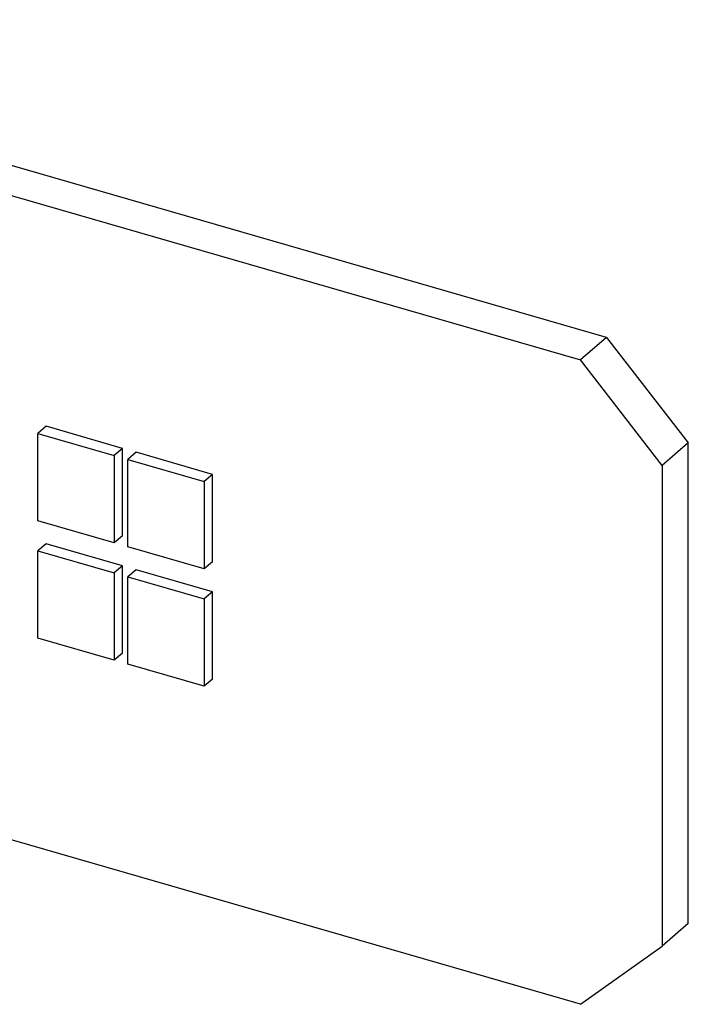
# Model space of a CAD drawing. Header units: millimetres. Extents: x 0 to 210, y 0 to 297.
# Tile 33 of 34: x 131 to 138, y 219 to 229. Entities that reach past the tile are written whole.
import ezdxf

# ---------------------------------------------------------------- set-up
doc = ezdxf.new("R2010")
doc.units = ezdxf.units.MM
doc.header["$LTSCALE"] = 19.36
doc.layers.get('0').update_dxf_attribs({"linetype": 'CONTINUOUS'})

msp = doc.modelspace()

# ---------------------------------------------------------------- linework, layer by layer
at = {"color": 7, "linetype": 'Continuous'}
for p, q in [((137.00057, 225.96424), (58.20014, 248.71197)), ((57.92516, 248.47383), (136.7256, 225.72611)), ((137.00057, 225.96424), (136.7256, 225.72611)), ((137.00057, 225.96424), (137.86651, 224.84833)), ((137.59153, 224.6102), (136.7256, 225.72611)), ((131.07423, 225.02429), (130.98757, 224.94925)), ((130.98757, 224.94925), (131.79578, 224.71594)), ((130.98757, 224.02558), (130.98757, 224.94925)), ((131.88244, 224.79098), (131.07423, 225.02429)), ((137.86651, 224.84833), (137.59153, 224.6102)), ((137.86651, 219.76815), (137.86651, 224.84833)), ((131.88244, 224.79098), (131.79578, 224.71594)), ((131.88244, 223.86732), (131.88244, 224.79098)), ((132.02676, 224.74932), (131.9401, 224.67427)), ((132.83497, 224.51601), (132.02676, 224.74932)), ((131.79578, 224.71594), (131.79578, 223.79227)), ((131.9401, 224.67427), (132.74831, 224.44096)), ((131.9401, 223.75061), (131.9401, 224.67427)), ((132.83497, 224.51601), (132.74831, 224.44096)), ((132.83497, 223.59234), (132.83497, 224.51601)), ((137.59153, 224.6102), (137.59153, 219.53002)), ((132.74831, 224.44096), (132.74831, 223.5173)), ((131.79578, 223.79227), (130.98757, 224.02558)), ((131.88244, 223.86732), (131.79578, 223.79227)), ((131.07423, 223.78312), (130.98757, 223.70807)), ((130.98757, 223.70807), (131.79578, 223.47476)), ((130.98757, 222.7844), (130.98757, 223.70807)), ((131.88244, 223.54981), (131.07423, 223.78312)), ((132.74831, 223.5173), (131.9401, 223.75061)), ((132.83497, 223.59234), (132.74831, 223.5173)), ((131.88244, 223.54981), (131.79578, 223.47476)), ((131.79578, 223.47476), (131.79578, 222.55109)), ((131.88244, 222.62614), (131.88244, 223.54981)), ((132.02676, 223.50814), (131.9401, 223.4331)), ((132.83497, 223.27483), (132.02676, 223.50814)), ((131.9401, 223.4331), (132.74831, 223.19979)), ((131.9401, 222.50943), (131.9401, 223.4331)), ((132.83497, 223.27483), (132.74831, 223.19979)), ((132.83497, 222.35117), (132.83497, 223.27483)), ((132.74831, 223.19979), (132.74831, 222.27612)), ((131.79578, 222.55109), (130.98757, 222.7844)), ((131.88244, 222.62614), (131.79578, 222.55109)), ((132.74831, 222.27612), (131.9401, 222.50943)), ((132.83497, 222.35117), (132.74831, 222.27612)), ((136.7256, 218.91406), (126.10071, 221.9812)), ((137.86651, 219.76815), (137.59153, 219.53002)), ((136.7256, 218.91406), (137.59153, 219.53002))]:
    msp.add_line(p, q, dxfattribs=at)

doc.saveas('drawing.dxf')
